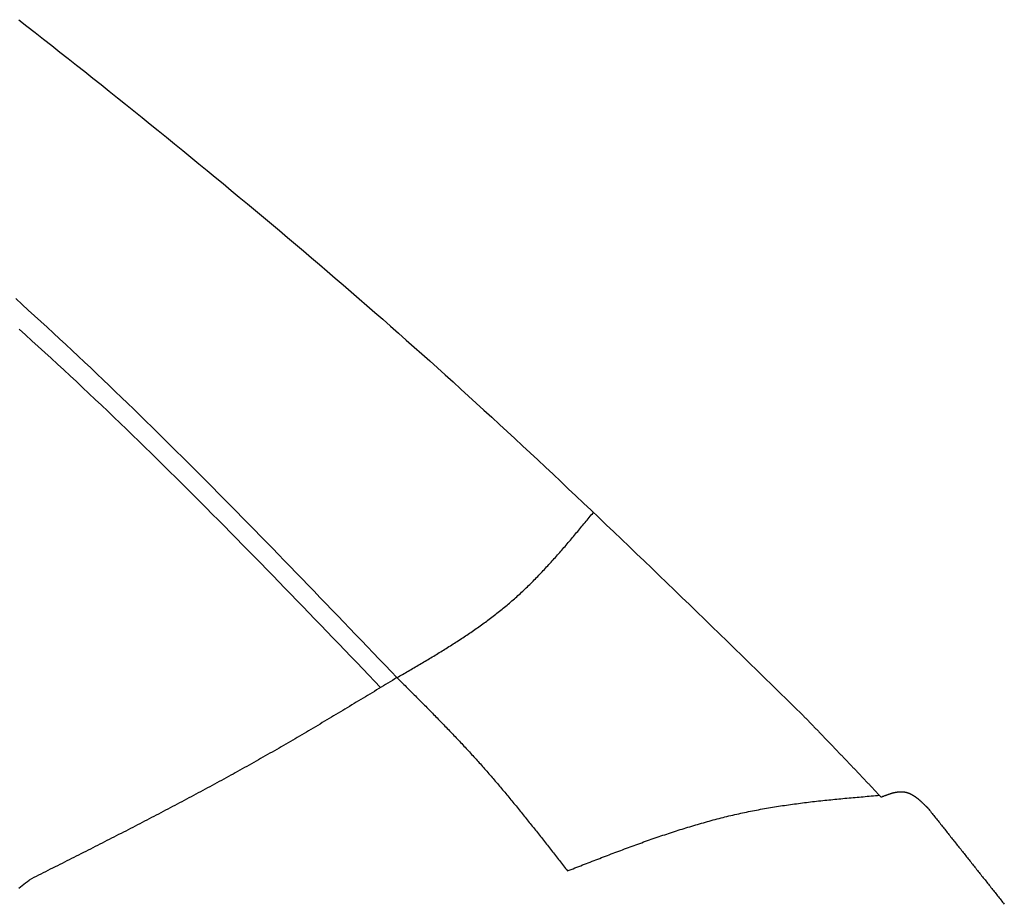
# Model space of a CAD drawing. Extents: x 1073 to 6773, y 6241 to 11366.
# Tile 47 of 58: x 5077 to 5379, y 9091 to 9362. Entities that reach past the tile are written whole.
import ezdxf

# ---------------------------------------------------------------- set-up
doc = ezdxf.new("R2010")
doc.units = 0
doc.layers.add('CAR', color=10, linetype='CONTINUOUS')

msp = doc.modelspace()

# ---------------------------------------------------------------- linework, layer by layer
at = {"layer": 'CAR'}
for points in [[(5076.92, 9362.26, 0), (5079.46, 9360.28, 0), (5081.99, 9358.29, 0), (5084.53, 9356.3, 0), (5087.06, 9354.31, 0), (5089.59, 9352.32, 0), (5092.12, 9350.32, 0), (5094.65, 9348.32, 0), (5097.17, 9346.32, 0), (5099.69, 9344.32, 0), (5102.21, 9342.32, 0), (5104.72, 9340.31, 0), (5107.24, 9338.3, 0), (5109.75, 9336.29, 0), (5112.26, 9334.27, 0), (5114.77, 9332.26, 0), (5117.27, 9330.24, 0), (5119.77, 9328.21, 0), (5122.27, 9326.19, 0), (5124.77, 9324.16, 0), (5127.26, 9322.13, 0), (5129.75, 9320.09, 0), (5132.24, 9318.06, 0), (5134.72, 9316.02, 0), (5137.21, 9313.97, 0), (5139.69, 9311.93, 0), (5142.16, 9309.88, 0), (5144.64, 9307.83, 0), (5147.11, 9305.77, 0), (5149.58, 9303.71, 0), (5152.04, 9301.65, 0), (5154.5, 9299.58, 0), (5156.96, 9297.51, 0), (5159.42, 9295.44, 0), (5161.87, 9293.37, 0), (5164.32, 9291.29, 0), (5166.77, 9289.2, 0), (5169.21, 9287.12, 0), (5171.65, 9285.03, 0), (5174.09, 9282.93, 0), (5176.52, 9280.84, 0), (5178.95, 9278.74, 0), (5181.38, 9276.63, 0), (5183.81, 9274.52, 0), (5186.23, 9272.41, 0), (5188.64, 9270.29, 0), (5191.06, 9268.17, 0), (5193.47, 9266.05, 0), (5195.87, 9263.92, 0), (5198.27, 9261.78, 0), (5200.67, 9259.65, 0), (5203.07, 9257.51, 0), (5205.46, 9255.36, 0), (5207.85, 9253.21, 0), (5210.23, 9251.06, 0), (5212.61, 9248.9, 0), (5214.99, 9246.74, 0), (5217.37, 9244.57, 0), (5219.74, 9242.4, 0), (5222.11, 9240.23, 0), (5224.47, 9238.05, 0), (5226.83, 9235.87, 0), (5229.19, 9233.68, 0), (5231.55, 9231.5, 0), (5233.9, 9229.31, 0), (5236.25, 9227.11, 0), (5238.6, 9224.92, 0), (5240.94, 9222.72, 0), (5243.29, 9220.51, 0), (5245.63, 9218.31, 0), (5247.96, 9216.1, 0), (5250.3, 9213.89, 0), (5252.63, 9211.68, 0), (5254.96, 9209.46, 0), (5257.29, 9207.24, 0), (5259.62, 9205.02, 0), (5261.95, 9202.8, 0), (5264.27, 9200.57, 0), (5266.59, 9198.35, 0), (5268.91, 9196.12, 0), (5271.23, 9193.89, 0), (5273.55, 9191.65, 0), (5275.86, 9189.42, 0), (5278.18, 9187.18, 0), (5280.49, 9184.95, 0), (5282.8, 9182.71, 0), (5285.11, 9180.47, 0), (5287.42, 9178.23, 0), (5289.73, 9175.98, 0), (5292.04, 9173.74, 0), (5294.34, 9171.5, 0), (5296.65, 9169.25, 0), (5298.96, 9167, 0), (5301.26, 9164.76, 0), (5303.57, 9162.51, 0), (5305.87, 9160.26, 0), (5308.17, 9158.01, 0), (5310.48, 9155.77, 0), (5312.78, 9153.52, 0), (5315.08, 9151.27, 0), (5317.38, 9149.02, 0)], [(5193.03, 9160.31, 0), (5191.21, 9162.2, 0), (5189.4, 9164.1, 0), (5187.58, 9166, 0), (5185.76, 9167.89, 0), (5183.94, 9169.79, 0), (5182.13, 9171.68, 0), (5180.31, 9173.58, 0), (5178.49, 9175.47, 0), (5176.67, 9177.37, 0), (5174.85, 9179.26, 0), (5173.03, 9181.15, 0), (5171.21, 9183.05, 0), (5169.39, 9184.94, 0), (5167.57, 9186.83, 0), (5165.75, 9188.71, 0), (5163.92, 9190.6, 0), (5162.1, 9192.49, 0), (5160.27, 9194.37, 0), (5158.44, 9196.26, 0), (5156.62, 9198.14, 0), (5154.79, 9200.02, 0), (5152.96, 9201.9, 0), (5151.12, 9203.78, 0), (5149.29, 9205.65, 0), (5147.45, 9207.53, 0), (5145.62, 9209.4, 0), (5143.78, 9211.27, 0), (5141.94, 9213.14, 0), (5140.1, 9215, 0), (5138.25, 9216.87, 0), (5136.41, 9218.73, 0), (5134.56, 9220.59, 0), (5132.71, 9222.44, 0), (5130.86, 9224.3, 0), (5129.01, 9226.15, 0), (5127.15, 9228, 0), (5125.29, 9229.84, 0), (5123.43, 9231.69, 0), (5121.57, 9233.53, 0), (5119.7, 9235.36, 0), (5117.84, 9237.2, 0), (5115.97, 9239.03, 0), (5114.09, 9240.86, 0), (5112.22, 9242.68, 0), (5110.34, 9244.51, 0), (5108.46, 9246.32, 0), (5106.57, 9248.14, 0), (5104.69, 9249.95, 0), (5102.8, 9251.76, 0), (5100.9, 9253.56, 0), (5099.01, 9255.36, 0), (5097.11, 9257.16, 0), (5095.21, 9258.95, 0), (5093.3, 9260.74, 0), (5091.39, 9262.52, 0), (5089.48, 9264.3, 0), (5087.56, 9266.08, 0), (5085.64, 9267.85, 0), (5083.72, 9269.62, 0), (5081.79, 9271.38, 0), (5079.86, 9273.14, 0), (5077.93, 9274.89, 0), (5075.99, 9276.64, 0)], [(5188.02, 9157.27, 0), (5186.18, 9159.18, 0), (5184.35, 9161.09, 0), (5182.51, 9163, 0), (5180.68, 9164.92, 0), (5178.84, 9166.83, 0), (5177, 9168.74, 0), (5175.17, 9170.65, 0), (5173.33, 9172.56, 0), (5171.49, 9174.47, 0), (5169.65, 9176.38, 0), (5167.81, 9178.29, 0), (5165.97, 9180.19, 0), (5164.13, 9182.1, 0), (5162.29, 9184, 0), (5160.44, 9185.91, 0), (5158.6, 9187.81, 0), (5156.75, 9189.71, 0), (5154.9, 9191.61, 0), (5153.05, 9193.51, 0), (5151.2, 9195.4, 0), (5149.35, 9197.3, 0), (5147.5, 9199.19, 0), (5145.64, 9201.08, 0), (5143.79, 9202.97, 0), (5141.93, 9204.86, 0), (5140.07, 9206.75, 0), (5138.2, 9208.63, 0), (5136.34, 9210.51, 0), (5134.47, 9212.39, 0), (5132.6, 9214.27, 0), (5130.73, 9216.14, 0), (5128.85, 9218.01, 0), (5126.98, 9219.88, 0), (5125.1, 9221.74, 0), (5123.22, 9223.61, 0), (5121.33, 9225.47, 0), (5119.44, 9227.32, 0), (5117.55, 9229.18, 0), (5115.66, 9231.03, 0), (5113.76, 9232.88, 0), (5111.86, 9234.72, 0), (5109.96, 9236.56, 0), (5108.05, 9238.4, 0), (5106.15, 9240.23, 0), (5104.23, 9242.06, 0), (5102.32, 9243.89, 0), (5100.4, 9245.71, 0), (5098.47, 9247.53, 0), (5096.54, 9249.35, 0), (5094.61, 9251.16, 0), (5092.68, 9252.96, 0), (5090.74, 9254.77, 0), (5088.79, 9256.56, 0), (5086.85, 9258.36, 0), (5084.9, 9260.15, 0), (5082.94, 9261.93, 0), (5080.98, 9263.71, 0), (5079.01, 9265.49, 0), (5077.05, 9267.26, 0)], [(5193.03, 9160.31, 0), (5193.46, 9160.56, 0), (5193.9, 9160.81, 0), (5194.34, 9161.07, 0), (5194.77, 9161.32, 0), (5195.21, 9161.57, 0), (5195.64, 9161.83, 0), (5196.08, 9162.08, 0), (5196.51, 9162.33, 0), (5196.95, 9162.59, 0), (5197.38, 9162.84, 0), (5197.82, 9163.09, 0), (5198.25, 9163.35, 0), (5198.69, 9163.6, 0), (5199.12, 9163.86, 0), (5199.55, 9164.11, 0), (5199.99, 9164.37, 0), (5200.42, 9164.62, 0), (5200.85, 9164.88, 0), (5201.29, 9165.14, 0), (5201.72, 9165.39, 0), (5202.15, 9165.65, 0), (5202.58, 9165.91, 0), (5203.01, 9166.17, 0), (5203.45, 9166.43, 0), (5203.88, 9166.68, 0), (5204.31, 9166.94, 0), (5204.74, 9167.2, 0), (5205.17, 9167.46, 0), (5205.59, 9167.73, 0), (5206.02, 9167.99, 0), (5206.45, 9168.25, 0), (5206.88, 9168.51, 0), (5207.3, 9168.78, 0), (5207.73, 9169.04, 0), (5208.16, 9169.3, 0), (5208.58, 9169.57, 0), (5209, 9169.84, 0), (5209.43, 9170.1, 0), (5209.85, 9170.37, 0), (5210.27, 9170.64, 0), (5210.7, 9170.91, 0), (5211.12, 9171.18, 0), (5211.54, 9171.45, 0), (5211.96, 9171.72, 0), (5212.38, 9171.99, 0), (5212.79, 9172.27, 0), (5213.21, 9172.54, 0), (5213.63, 9172.82, 0), (5214.04, 9173.09, 0), (5214.46, 9173.37, 0), (5214.87, 9173.65, 0), (5215.28, 9173.93, 0), (5215.7, 9174.21, 0), (5216.11, 9174.49, 0), (5216.52, 9174.77, 0), (5216.93, 9175.06, 0), (5217.34, 9175.34, 0), (5217.74, 9175.63, 0), (5218.15, 9175.92, 0), (5218.56, 9176.2, 0), (5218.96, 9176.49, 0), (5219.36, 9176.78, 0), (5219.77, 9177.08, 0), (5220.17, 9177.37, 0), (5220.57, 9177.66, 0), (5220.97, 9177.96, 0), (5221.36, 9178.26, 0), (5221.76, 9178.55, 0), (5222.16, 9178.85, 0), (5222.55, 9179.16, 0), (5222.95, 9179.46, 0), (5223.34, 9179.76, 0), (5223.73, 9180.07, 0), (5224.12, 9180.37, 0), (5224.51, 9180.68, 0), (5224.89, 9180.99, 0), (5225.28, 9181.3, 0), (5225.66, 9181.62, 0), (5226.05, 9181.93, 0), (5226.43, 9182.25, 0), (5226.81, 9182.56, 0), (5227.19, 9182.88, 0), (5227.57, 9183.2, 0), (5227.94, 9183.53, 0), (5228.32, 9183.85, 0), (5228.69, 9184.18, 0), (5229.06, 9184.5, 0), (5229.43, 9184.83, 0), (5229.8, 9185.16, 0), (5230.17, 9185.5, 0), (5230.54, 9185.83, 0), (5230.9, 9186.17, 0), (5231.26, 9186.5, 0), (5231.63, 9186.84, 0), (5231.99, 9187.18, 0), (5232.35, 9187.52, 0), (5232.71, 9187.87, 0), (5233.06, 9188.21, 0), (5233.42, 9188.56, 0), (5233.77, 9188.9, 0), (5234.13, 9189.25, 0), (5234.48, 9189.6, 0), (5234.83, 9189.95, 0), (5235.18, 9190.31, 0), (5235.53, 9190.66, 0), (5235.88, 9191.02, 0), (5236.23, 9191.37, 0), (5236.57, 9191.73, 0), (5236.92, 9192.09, 0), (5237.26, 9192.45, 0), (5237.6, 9192.81, 0), (5237.95, 9193.17, 0), (5238.29, 9193.54, 0), (5238.63, 9193.9, 0), (5238.97, 9194.27, 0), (5239.31, 9194.63, 0), (5239.64, 9195, 0), (5239.98, 9195.37, 0), (5240.32, 9195.74, 0), (5240.65, 9196.11, 0), (5240.99, 9196.48, 0), (5241.32, 9196.85, 0), (5241.65, 9197.22, 0), (5241.99, 9197.6, 0), (5242.32, 9197.97, 0), (5242.65, 9198.35, 0), (5242.98, 9198.72, 0), (5243.31, 9199.1, 0), (5243.64, 9199.48, 0), (5243.97, 9199.86, 0), (5244.29, 9200.23, 0), (5244.62, 9200.61, 0), (5244.95, 9200.99, 0), (5245.27, 9201.37, 0), (5245.6, 9201.76, 0), (5245.93, 9202.14, 0), (5246.25, 9202.52, 0), (5246.57, 9202.9, 0), (5246.9, 9203.29, 0), (5247.22, 9203.67, 0), (5247.55, 9204.05, 0), (5247.87, 9204.44, 0), (5248.19, 9204.82, 0), (5248.51, 9205.21, 0), (5248.83, 9205.6, 0), (5249.16, 9205.98, 0), (5249.48, 9206.37, 0), (5249.8, 9206.76, 0), (5250.12, 9207.14, 0), (5250.44, 9207.53, 0), (5250.76, 9207.92, 0), (5251.08, 9208.3, 0), (5251.4, 9208.69, 0), (5251.72, 9209.08, 0), (5252.04, 9209.47, 0), (5252.36, 9209.86, 0), (5252.68, 9210.25, 0), (5253, 9210.63, 0), (5253.32, 9211.02, 0)], [(5193.03, 9160.31, 0), (5192.33, 9159.89, 0), (5191.64, 9159.47, 0), (5190.95, 9159.04, 0), (5190.25, 9158.62, 0), (5189.56, 9158.2, 0), (5188.87, 9157.78, 0), (5188.17, 9157.36, 0), (5187.48, 9156.94, 0), (5186.79, 9156.52, 0), (5186.09, 9156.1, 0), (5185.4, 9155.68, 0), (5184.71, 9155.26, 0), (5184.01, 9154.84, 0), (5183.32, 9154.42, 0), (5182.62, 9154, 0), (5181.93, 9153.58, 0), (5181.23, 9153.16, 0), (5180.54, 9152.74, 0), (5179.85, 9152.32, 0), (5179.15, 9151.91, 0), (5178.46, 9151.49, 0), (5177.76, 9151.07, 0), (5177.07, 9150.65, 0), (5176.37, 9150.23, 0), (5175.68, 9149.82, 0), (5174.98, 9149.4, 0), (5174.28, 9148.98, 0), (5173.59, 9148.57, 0), (5172.89, 9148.15, 0), (5172.2, 9147.73, 0), (5171.5, 9147.32, 0), (5170.8, 9146.9, 0), (5170.11, 9146.49, 0), (5169.41, 9146.07, 0), (5168.71, 9145.66, 0), (5168.01, 9145.25, 0), (5167.32, 9144.83, 0), (5166.62, 9144.42, 0), (5165.92, 9144.01, 0), (5165.22, 9143.6, 0), (5164.52, 9143.18, 0), (5163.82, 9142.77, 0), (5163.13, 9142.36, 0), (5162.43, 9141.95, 0), (5161.73, 9141.54, 0), (5161.03, 9141.14, 0), (5160.33, 9140.73, 0), (5159.63, 9140.32, 0), (5158.92, 9139.91, 0), (5158.22, 9139.51, 0), (5157.52, 9139.1, 0), (5156.82, 9138.69, 0), (5156.12, 9138.29, 0), (5155.41, 9137.88, 0), (5154.71, 9137.48, 0), (5154.01, 9137.08, 0), (5153.3, 9136.67, 0), (5152.6, 9136.27, 0), (5151.9, 9135.87, 0), (5151.19, 9135.47, 0), (5150.49, 9135.07, 0), (5149.78, 9134.67, 0), (5149.07, 9134.27, 0), (5148.37, 9133.88, 0), (5147.66, 9133.48, 0), (5146.95, 9133.08, 0), (5146.25, 9132.69, 0), (5145.54, 9132.29, 0), (5144.83, 9131.9, 0), (5144.12, 9131.5, 0), (5143.41, 9131.11, 0), (5142.7, 9130.72, 0), (5141.99, 9130.33, 0), (5141.28, 9129.94, 0), (5140.57, 9129.55, 0), (5139.86, 9129.16, 0), (5139.15, 9128.77, 0), (5138.44, 9128.38, 0), (5137.73, 9127.99, 0), (5137.02, 9127.6, 0), (5136.3, 9127.22, 0), (5135.59, 9126.83, 0), (5134.88, 9126.44, 0), (5134.17, 9126.06, 0), (5133.45, 9125.67, 0), (5132.74, 9125.29, 0), (5132.02, 9124.9, 0), (5131.31, 9124.52, 0), (5130.59, 9124.14, 0), (5129.88, 9123.76, 0), (5129.16, 9123.37, 0), (5128.45, 9122.99, 0), (5127.73, 9122.61, 0), (5127.02, 9122.23, 0), (5126.3, 9121.85, 0), (5125.58, 9121.47, 0), (5124.87, 9121.09, 0), (5124.15, 9120.72, 0), (5123.43, 9120.34, 0), (5122.72, 9119.96, 0), (5122, 9119.58, 0), (5121.28, 9119.21, 0), (5120.56, 9118.83, 0), (5119.84, 9118.45, 0), (5119.12, 9118.08, 0), (5118.41, 9117.7, 0), (5117.69, 9117.33, 0), (5116.97, 9116.95, 0), (5116.25, 9116.58, 0), (5115.53, 9116.21, 0), (5114.81, 9115.83, 0), (5114.09, 9115.46, 0), (5113.37, 9115.09, 0), (5112.65, 9114.72, 0), (5111.93, 9114.34, 0), (5111.2, 9113.97, 0), (5110.48, 9113.6, 0), (5109.76, 9113.23, 0), (5109.04, 9112.86, 0), (5108.32, 9112.49, 0), (5107.6, 9112.12, 0), (5106.88, 9111.75, 0), (5106.15, 9111.38, 0), (5105.43, 9111.01, 0), (5104.71, 9110.64, 0), (5103.99, 9110.27, 0), (5103.26, 9109.9, 0), (5102.54, 9109.54, 0), (5101.82, 9109.17, 0), (5101.1, 9108.8, 0), (5100.37, 9108.43, 0), (5099.65, 9108.06, 0), (5098.93, 9107.7, 0), (5098.2, 9107.33, 0), (5097.48, 9106.96, 0), (5096.76, 9106.6, 0), (5096.03, 9106.23, 0), (5095.31, 9105.86, 0), (5094.58, 9105.5, 0), (5093.86, 9105.13, 0), (5093.14, 9104.76, 0), (5092.41, 9104.4, 0), (5091.69, 9104.03, 0), (5090.96, 9103.67, 0), (5090.24, 9103.3, 0), (5089.52, 9102.94, 0), (5088.79, 9102.57, 0), (5088.07, 9102.2, 0), (5087.34, 9101.84, 0), (5086.62, 9101.47, 0), (5085.89, 9101.11, 0), (5085.17, 9100.74, 0), (5084.44, 9100.38, 0), (5083.72, 9100.01, 0), (5083, 9099.65, 0), (5082.27, 9099.28, 0), (5081.55, 9098.92, 0), (5080.82, 9098.55, 0), (5080.1, 9098.19, 0)], [(5193.03, 9160.31, 0), (5193.38, 9159.96, 0), (5193.73, 9159.6, 0), (5194.09, 9159.25, 0), (5194.44, 9158.9, 0), (5194.79, 9158.55, 0), (5195.15, 9158.2, 0), (5195.5, 9157.85, 0), (5195.85, 9157.49, 0), (5196.21, 9157.14, 0), (5196.56, 9156.79, 0), (5196.91, 9156.44, 0), (5197.26, 9156.09, 0), (5197.62, 9155.73, 0), (5197.97, 9155.38, 0), (5198.32, 9155.03, 0), (5198.67, 9154.68, 0), (5199.03, 9154.32, 0), (5199.38, 9153.97, 0), (5199.73, 9153.62, 0), (5200.08, 9153.27, 0), (5200.43, 9152.91, 0), (5200.78, 9152.56, 0), (5201.14, 9152.21, 0), (5201.49, 9151.85, 0), (5201.84, 9151.5, 0), (5202.19, 9151.14, 0), (5202.54, 9150.79, 0), (5202.89, 9150.44, 0), (5203.24, 9150.08, 0), (5203.59, 9149.73, 0), (5203.94, 9149.37, 0), (5204.29, 9149.02, 0), (5204.64, 9148.66, 0), (5204.98, 9148.3, 0), (5205.33, 9147.95, 0), (5205.68, 9147.59, 0), (5206.03, 9147.24, 0), (5206.38, 9146.88, 0), (5206.72, 9146.52, 0), (5207.07, 9146.17, 0), (5207.42, 9145.81, 0), (5207.76, 9145.45, 0), (5208.11, 9145.09, 0), (5208.46, 9144.73, 0), (5208.8, 9144.38, 0), (5209.15, 9144.02, 0), (5209.49, 9143.66, 0), (5209.83, 9143.3, 0), (5210.18, 9142.94, 0), (5210.52, 9142.58, 0), (5210.86, 9142.22, 0), (5211.21, 9141.85, 0), (5211.55, 9141.49, 0), (5211.89, 9141.13, 0), (5212.23, 9140.77, 0), (5212.57, 9140.41, 0), (5212.91, 9140.04, 0), (5213.25, 9139.68, 0), (5213.59, 9139.32, 0), (5213.93, 9138.95, 0), (5214.27, 9138.59, 0), (5214.61, 9138.22, 0), (5214.95, 9137.86, 0), (5215.28, 9137.49, 0), (5215.62, 9137.12, 0), (5215.95, 9136.76, 0), (5216.29, 9136.39, 0), (5216.63, 9136.02, 0), (5216.96, 9135.65, 0), (5217.29, 9135.28, 0), (5217.63, 9134.91, 0), (5217.96, 9134.54, 0), (5218.29, 9134.17, 0), (5218.62, 9133.8, 0), (5218.95, 9133.43, 0), (5219.28, 9133.06, 0), (5219.61, 9132.69, 0), (5219.94, 9132.31, 0), (5220.27, 9131.94, 0), (5220.6, 9131.57, 0), (5220.93, 9131.19, 0), (5221.25, 9130.82, 0), (5221.58, 9130.44, 0), (5221.91, 9130.07, 0), (5222.23, 9129.69, 0), (5222.56, 9129.31, 0), (5222.88, 9128.94, 0), (5223.2, 9128.56, 0), (5223.53, 9128.18, 0), (5223.85, 9127.8, 0), (5224.17, 9127.42, 0), (5224.49, 9127.04, 0), (5224.82, 9126.66, 0), (5225.14, 9126.28, 0), (5225.46, 9125.9, 0), (5225.78, 9125.52, 0), (5226.1, 9125.14, 0), (5226.42, 9124.76, 0), (5226.73, 9124.37, 0), (5227.05, 9123.99, 0), (5227.37, 9123.61, 0), (5227.69, 9123.23, 0), (5228, 9122.84, 0), (5228.32, 9122.46, 0), (5228.64, 9122.07, 0), (5228.95, 9121.69, 0), (5229.27, 9121.3, 0), (5229.58, 9120.92, 0), (5229.9, 9120.53, 0), (5230.21, 9120.15, 0), (5230.53, 9119.76, 0), (5230.84, 9119.37, 0), (5231.15, 9118.99, 0), (5231.47, 9118.6, 0), (5231.78, 9118.21, 0), (5232.09, 9117.82, 0), (5232.4, 9117.44, 0), (5232.72, 9117.05, 0), (5233.03, 9116.66, 0), (5233.34, 9116.27, 0), (5233.65, 9115.88, 0), (5233.96, 9115.49, 0), (5234.27, 9115.1, 0), (5234.58, 9114.71, 0), (5234.89, 9114.32, 0), (5235.2, 9113.93, 0), (5235.51, 9113.54, 0), (5235.82, 9113.15, 0), (5236.13, 9112.76, 0), (5236.44, 9112.37, 0), (5236.75, 9111.98, 0), (5237.06, 9111.59, 0), (5237.36, 9111.2, 0), (5237.67, 9110.8, 0), (5237.98, 9110.41, 0), (5238.29, 9110.02, 0), (5238.6, 9109.63, 0), (5238.9, 9109.24, 0), (5239.21, 9108.84, 0), (5239.52, 9108.45, 0), (5239.82, 9108.06, 0), (5240.13, 9107.67, 0), (5240.44, 9107.27, 0), (5240.75, 9106.88, 0), (5241.05, 9106.49, 0), (5241.36, 9106.09, 0), (5241.66, 9105.7, 0), (5241.97, 9105.31, 0), (5242.28, 9104.91, 0), (5242.58, 9104.52, 0), (5242.89, 9104.13, 0), (5243.2, 9103.73, 0), (5243.5, 9103.34, 0), (5243.81, 9102.95, 0), (5244.11, 9102.55, 0), (5244.42, 9102.16, 0), (5244.72, 9101.77, 0), (5245.03, 9101.37, 0), (5245.34, 9100.98, 0)], [(5317.38, 9149.02, 0), (5317.58, 9148.82, 0), (5317.77, 9148.62, 0), (5317.96, 9148.42, 0), (5318.15, 9148.22, 0), (5318.34, 9148.02, 0), (5318.54, 9147.82, 0), (5318.73, 9147.62, 0), (5318.92, 9147.42, 0), (5319.11, 9147.23, 0), (5319.31, 9147.03, 0), (5319.5, 9146.83, 0), (5319.69, 9146.63, 0), (5319.88, 9146.43, 0), (5320.07, 9146.23, 0), (5320.27, 9146.03, 0), (5320.46, 9145.83, 0), (5320.65, 9145.63, 0), (5320.84, 9145.43, 0), (5321.03, 9145.23, 0), (5321.23, 9145.03, 0), (5321.42, 9144.84, 0), (5321.61, 9144.64, 0), (5321.8, 9144.44, 0), (5322, 9144.24, 0), (5322.19, 9144.04, 0), (5322.38, 9143.84, 0), (5322.57, 9143.64, 0), (5322.76, 9143.44, 0), (5322.96, 9143.24, 0), (5323.15, 9143.04, 0), (5323.34, 9142.84, 0), (5323.53, 9142.64, 0), (5323.72, 9142.44, 0), (5323.91, 9142.25, 0), (5324.11, 9142.05, 0), (5324.3, 9141.85, 0), (5324.49, 9141.65, 0), (5324.68, 9141.45, 0), (5324.87, 9141.25, 0), (5325.07, 9141.05, 0), (5325.26, 9140.85, 0), (5325.45, 9140.65, 0), (5325.64, 9140.45, 0), (5325.83, 9140.25, 0), (5326.02, 9140.05, 0), (5326.22, 9139.85, 0), (5326.41, 9139.65, 0), (5326.6, 9139.45, 0), (5326.79, 9139.25, 0), (5326.98, 9139.06, 0), (5327.17, 9138.86, 0), (5327.36, 9138.66, 0), (5327.56, 9138.46, 0), (5327.75, 9138.26, 0), (5327.94, 9138.06, 0), (5328.13, 9137.86, 0), (5328.32, 9137.66, 0), (5328.51, 9137.46, 0), (5328.7, 9137.26, 0), (5328.9, 9137.06, 0), (5329.09, 9136.86, 0), (5329.28, 9136.66, 0), (5329.47, 9136.46, 0), (5329.66, 9136.26, 0), (5329.85, 9136.06, 0), (5330.04, 9135.86, 0), (5330.23, 9135.66, 0), (5330.42, 9135.46, 0), (5330.62, 9135.26, 0), (5330.81, 9135.06, 0), (5331, 9134.86, 0), (5331.19, 9134.66, 0), (5331.38, 9134.46, 0), (5331.57, 9134.26, 0), (5331.76, 9134.06, 0), (5331.95, 9133.87, 0), (5332.14, 9133.67, 0), (5332.33, 9133.47, 0), (5332.52, 9133.27, 0), (5332.71, 9133.07, 0), (5332.9, 9132.87, 0), (5333.09, 9132.67, 0), (5333.28, 9132.47, 0), (5333.47, 9132.27, 0), (5333.66, 9132.07, 0), (5333.85, 9131.87, 0), (5334.05, 9131.67, 0), (5334.24, 9131.47, 0), (5334.43, 9131.27, 0), (5334.62, 9131.07, 0), (5334.81, 9130.87, 0), (5335, 9130.67, 0), (5335.19, 9130.47, 0), (5335.38, 9130.27, 0), (5335.56, 9130.07, 0), (5335.75, 9129.86, 0), (5335.94, 9129.66, 0), (5336.13, 9129.46, 0), (5336.32, 9129.26, 0), (5336.51, 9129.06, 0), (5336.7, 9128.86, 0), (5336.89, 9128.66, 0), (5337.08, 9128.46, 0), (5337.27, 9128.26, 0), (5337.46, 9128.06, 0), (5337.65, 9127.86, 0), (5337.84, 9127.66, 0), (5338.03, 9127.46, 0), (5338.22, 9127.26, 0), (5338.41, 9127.06, 0), (5338.59, 9126.86, 0), (5338.78, 9126.66, 0), (5338.97, 9126.46, 0), (5339.16, 9126.26, 0), (5339.35, 9126.06, 0), (5339.54, 9125.86, 0), (5339.73, 9125.66, 0), (5339.91, 9125.45, 0), (5340.1, 9125.25, 0), (5340.29, 9125.05, 0), (5340.48, 9124.85, 0), (5340.67, 9124.65, 0), (5340.86, 9124.45, 0), (5341.04, 9124.25, 0), (5341.23, 9124.05, 0), (5341.42, 9123.85, 0), (5341.61, 9123.65, 0)], [(5341.61, 9123.65, 0), (5341.71, 9123.69, 0), (5341.81, 9123.73, 0), (5341.92, 9123.77, 0), (5342.02, 9123.81, 0), (5342.12, 9123.85, 0), (5342.22, 9123.89, 0), (5342.33, 9123.92, 0), (5342.43, 9123.96, 0), (5342.53, 9124, 0), (5342.63, 9124.04, 0), (5342.74, 9124.08, 0), (5342.84, 9124.12, 0), (5342.94, 9124.16, 0), (5343.04, 9124.2, 0), (5343.15, 9124.23, 0), (5343.25, 9124.27, 0), (5343.35, 9124.31, 0), (5343.45, 9124.35, 0), (5343.55, 9124.38, 0), (5343.66, 9124.42, 0), (5343.76, 9124.45, 0), (5343.86, 9124.49, 0), (5343.96, 9124.52, 0), (5344.06, 9124.56, 0), (5344.16, 9124.59, 0), (5344.27, 9124.62, 0), (5344.37, 9124.66, 0), (5344.47, 9124.69, 0), (5344.57, 9124.72, 0), (5344.67, 9124.75, 0), (5344.77, 9124.78, 0), (5344.87, 9124.81, 0), (5344.97, 9124.84, 0), (5345.07, 9124.87, 0), (5345.17, 9124.9, 0), (5345.27, 9124.92, 0), (5345.37, 9124.95, 0), (5345.47, 9124.97, 0), (5345.57, 9125, 0), (5345.67, 9125.02, 0), (5345.77, 9125.05, 0), (5345.87, 9125.07, 0), (5345.97, 9125.09, 0), (5346.07, 9125.11, 0), (5346.17, 9125.13, 0), (5346.26, 9125.15, 0), (5346.36, 9125.17, 0), (5346.46, 9125.18, 0), (5346.56, 9125.2, 0), (5346.66, 9125.21, 0), (5346.75, 9125.23, 0), (5346.85, 9125.24, 0), (5346.95, 9125.25, 0), (5347.04, 9125.26, 0), (5347.14, 9125.27, 0), (5347.24, 9125.28, 0), (5347.33, 9125.28, 0), (5347.43, 9125.29, 0), (5347.53, 9125.29, 0), (5347.62, 9125.3, 0), (5347.72, 9125.3, 0), (5347.81, 9125.3, 0), (5347.91, 9125.3, 0), (5348, 9125.3, 0), (5348.1, 9125.29, 0), (5348.19, 9125.29, 0), (5348.28, 9125.28, 0), (5348.38, 9125.28, 0), (5348.47, 9125.27, 0), (5348.56, 9125.26, 0), (5348.65, 9125.25, 0), (5348.75, 9125.23, 0), (5348.84, 9125.22, 0), (5348.93, 9125.2, 0), (5349.02, 9125.19, 0), (5349.11, 9125.17, 0), (5349.2, 9125.15, 0), (5349.29, 9125.12, 0), (5349.39, 9125.1, 0), (5349.48, 9125.08, 0), (5349.56, 9125.05, 0), (5349.65, 9125.02, 0), (5349.74, 9124.99, 0), (5349.83, 9124.96, 0), (5349.92, 9124.93, 0), (5350.01, 9124.9, 0), (5350.1, 9124.87, 0), (5350.19, 9124.83, 0), (5350.27, 9124.8, 0), (5350.36, 9124.76, 0), (5350.45, 9124.72, 0), (5350.54, 9124.68, 0), (5350.62, 9124.64, 0), (5350.71, 9124.6, 0), (5350.8, 9124.55, 0), (5350.88, 9124.51, 0), (5350.97, 9124.46, 0), (5351.05, 9124.42, 0), (5351.14, 9124.37, 0), (5351.22, 9124.32, 0), (5351.31, 9124.27, 0), (5351.39, 9124.22, 0), (5351.48, 9124.17, 0), (5351.56, 9124.12, 0), (5351.65, 9124.06, 0), (5351.73, 9124.01, 0), (5351.82, 9123.95, 0), (5351.9, 9123.9, 0), (5351.98, 9123.84, 0), (5352.07, 9123.78, 0), (5352.15, 9123.72, 0), (5352.23, 9123.66, 0), (5352.32, 9123.6, 0), (5352.4, 9123.54, 0), (5352.48, 9123.48, 0), (5352.57, 9123.42, 0), (5352.65, 9123.35, 0), (5352.73, 9123.29, 0), (5352.81, 9123.22, 0), (5352.89, 9123.16, 0), (5352.98, 9123.09, 0), (5353.06, 9123.02, 0), (5353.14, 9122.96, 0), (5353.22, 9122.89, 0), (5353.3, 9122.82, 0), (5353.38, 9122.75, 0), (5353.46, 9122.68, 0), (5353.55, 9122.61, 0), (5353.63, 9122.54, 0), (5353.71, 9122.47, 0), (5353.79, 9122.39, 0), (5353.87, 9122.32, 0), (5353.95, 9122.25, 0), (5354.03, 9122.17, 0), (5354.11, 9122.1, 0), (5354.19, 9122.03, 0), (5354.27, 9121.95, 0), (5354.35, 9121.88, 0), (5354.43, 9121.8, 0), (5354.51, 9121.72, 0), (5354.59, 9121.65, 0), (5354.67, 9121.57, 0), (5354.75, 9121.49, 0), (5354.83, 9121.42, 0), (5354.91, 9121.34, 0), (5354.99, 9121.26, 0), (5355.07, 9121.18, 0), (5355.15, 9121.11, 0), (5355.23, 9121.03, 0), (5355.31, 9120.95, 0), (5355.39, 9120.87, 0), (5355.47, 9120.79, 0), (5355.55, 9120.71, 0), (5355.63, 9120.63, 0), (5355.71, 9120.56, 0), (5355.78, 9120.48, 0), (5355.86, 9120.4, 0), (5355.94, 9120.32, 0), (5356.02, 9120.24, 0)], [(5245.34, 9100.98, 0), (5245.92, 9101.21, 0), (5246.5, 9101.43, 0), (5247.09, 9101.66, 0), (5247.67, 9101.89, 0), (5248.26, 9102.12, 0), (5248.84, 9102.35, 0), (5249.42, 9102.58, 0), (5250.01, 9102.8, 0), (5250.59, 9103.03, 0), (5251.18, 9103.26, 0), (5251.76, 9103.48, 0), (5252.35, 9103.71, 0), (5252.93, 9103.94, 0), (5253.52, 9104.16, 0), (5254.1, 9104.39, 0), (5254.68, 9104.62, 0), (5255.27, 9104.84, 0), (5255.85, 9105.07, 0), (5256.44, 9105.29, 0), (5257.02, 9105.51, 0), (5257.61, 9105.74, 0), (5258.19, 9105.96, 0), (5258.78, 9106.18, 0), (5259.36, 9106.4, 0), (5259.95, 9106.63, 0), (5260.54, 9106.85, 0), (5261.12, 9107.07, 0), (5261.71, 9107.29, 0), (5262.29, 9107.5, 0), (5262.88, 9107.72, 0), (5263.47, 9107.94, 0), (5264.05, 9108.16, 0), (5264.64, 9108.37, 0), (5265.23, 9108.59, 0), (5265.81, 9108.8, 0), (5266.4, 9109.02, 0), (5266.99, 9109.23, 0), (5267.58, 9109.44, 0), (5268.17, 9109.65, 0), (5268.75, 9109.86, 0), (5269.34, 9110.07, 0), (5269.93, 9110.28, 0), (5270.52, 9110.49, 0), (5271.11, 9110.69, 0), (5271.7, 9110.9, 0), (5272.29, 9111.1, 0), (5272.88, 9111.3, 0), (5273.47, 9111.51, 0), (5274.06, 9111.71, 0), (5274.65, 9111.91, 0), (5275.24, 9112.1, 0), (5275.83, 9112.3, 0), (5276.42, 9112.5, 0), (5277.01, 9112.69, 0), (5277.6, 9112.89, 0), (5278.2, 9113.08, 0), (5278.79, 9113.27, 0), (5279.38, 9113.46, 0), (5279.97, 9113.65, 0), (5280.57, 9113.83, 0), (5281.16, 9114.02, 0), (5281.75, 9114.2, 0), (5282.35, 9114.38, 0), (5282.94, 9114.56, 0), (5283.54, 9114.74, 0), (5284.13, 9114.92, 0), (5284.73, 9115.1, 0), (5285.33, 9115.27, 0), (5285.92, 9115.45, 0), (5286.52, 9115.62, 0), (5287.12, 9115.79, 0), (5287.71, 9115.96, 0), (5288.31, 9116.12, 0), (5288.91, 9116.29, 0), (5289.51, 9116.45, 0), (5290.11, 9116.61, 0), (5290.71, 9116.77, 0), (5291.31, 9116.93, 0), (5291.91, 9117.08, 0), (5292.51, 9117.24, 0), (5293.11, 9117.39, 0), (5293.71, 9117.54, 0), (5294.31, 9117.69, 0), (5294.92, 9117.84, 0), (5295.52, 9117.98, 0), (5296.12, 9118.12, 0), (5296.73, 9118.26, 0), (5297.33, 9118.4, 0), (5297.93, 9118.54, 0), (5298.54, 9118.67, 0), (5299.14, 9118.8, 0), (5299.75, 9118.93, 0), (5300.36, 9119.06, 0), (5300.96, 9119.19, 0), (5301.57, 9119.31, 0), (5302.18, 9119.43, 0), (5302.79, 9119.55, 0), (5303.4, 9119.67, 0), (5304.01, 9119.78, 0), (5304.62, 9119.9, 0), (5305.23, 9120.01, 0), (5305.84, 9120.12, 0), (5306.45, 9120.22, 0), (5307.06, 9120.33, 0), (5307.67, 9120.43, 0), (5308.29, 9120.53, 0), (5308.9, 9120.63, 0), (5309.51, 9120.73, 0), (5310.13, 9120.83, 0), (5310.74, 9120.92, 0), (5311.35, 9121.01, 0), (5311.97, 9121.11, 0), (5312.58, 9121.2, 0), (5313.2, 9121.28, 0), (5313.82, 9121.37, 0), (5314.43, 9121.46, 0), (5315.05, 9121.54, 0), (5315.66, 9121.62, 0), (5316.28, 9121.7, 0), (5316.9, 9121.78, 0), (5317.52, 9121.86, 0), (5318.14, 9121.94, 0), (5318.75, 9122.01, 0), (5319.37, 9122.09, 0), (5319.99, 9122.16, 0), (5320.61, 9122.24, 0), (5321.23, 9122.31, 0), (5321.85, 9122.38, 0), (5322.47, 9122.45, 0), (5323.09, 9122.51, 0), (5323.71, 9122.58, 0), (5324.33, 9122.65, 0), (5324.95, 9122.71, 0), (5325.57, 9122.78, 0), (5326.19, 9122.84, 0), (5326.81, 9122.9, 0), (5327.43, 9122.97, 0), (5328.06, 9123.03, 0), (5328.68, 9123.09, 0), (5329.3, 9123.15, 0), (5329.92, 9123.21, 0), (5330.54, 9123.27, 0), (5331.17, 9123.32, 0), (5331.79, 9123.38, 0), (5332.41, 9123.44, 0), (5333.03, 9123.5, 0), (5333.66, 9123.55, 0), (5334.28, 9123.61, 0), (5334.9, 9123.66, 0), (5335.52, 9123.72, 0), (5336.15, 9123.77, 0), (5336.77, 9123.83, 0), (5337.39, 9123.88, 0), (5338.02, 9123.94, 0), (5338.64, 9123.99, 0), (5339.26, 9124.04, 0), (5339.89, 9124.1, 0), (5340.51, 9124.15, 0), (5341.13, 9124.2, 0)], [(5356.02, 9120.24, 0), (5356.28, 9119.92, 0), (5356.54, 9119.59, 0), (5356.8, 9119.27, 0), (5357.05, 9118.94, 0), (5357.31, 9118.62, 0), (5357.57, 9118.3, 0), (5357.83, 9117.97, 0), (5358.08, 9117.65, 0), (5358.34, 9117.32, 0), (5358.6, 9117, 0), (5358.86, 9116.68, 0), (5359.11, 9116.35, 0), (5359.37, 9116.03, 0), (5359.63, 9115.7, 0), (5359.89, 9115.38, 0), (5360.14, 9115.06, 0), (5360.4, 9114.73, 0), (5360.66, 9114.41, 0), (5360.92, 9114.08, 0), (5361.17, 9113.76, 0), (5361.43, 9113.44, 0), (5361.69, 9113.11, 0), (5361.95, 9112.79, 0), (5362.2, 9112.46, 0), (5362.46, 9112.14, 0), (5362.72, 9111.82, 0), (5362.98, 9111.49, 0), (5363.23, 9111.17, 0), (5363.49, 9110.85, 0), (5363.75, 9110.52, 0), (5364.01, 9110.2, 0), (5364.27, 9109.87, 0), (5364.52, 9109.55, 0), (5364.78, 9109.23, 0), (5365.04, 9108.9, 0), (5365.3, 9108.58, 0), (5365.55, 9108.25, 0), (5365.81, 9107.93, 0), (5366.07, 9107.61, 0), (5366.33, 9107.28, 0), (5366.58, 9106.96, 0), (5366.84, 9106.63, 0), (5367.1, 9106.31, 0), (5367.36, 9105.99, 0), (5367.61, 9105.66, 0), (5367.87, 9105.34, 0), (5368.13, 9105.01, 0), (5368.39, 9104.69, 0), (5368.64, 9104.37, 0), (5368.9, 9104.04, 0), (5369.16, 9103.72, 0), (5369.42, 9103.39, 0), (5369.67, 9103.07, 0), (5369.93, 9102.75, 0), (5370.19, 9102.42, 0), (5370.45, 9102.1, 0), (5370.7, 9101.78, 0), (5370.96, 9101.45, 0), (5371.22, 9101.13, 0), (5371.48, 9100.8, 0), (5371.73, 9100.48, 0), (5371.99, 9100.16, 0), (5372.25, 9099.83, 0), (5372.51, 9099.51, 0), (5372.76, 9099.18, 0), (5373.02, 9098.86, 0), (5373.28, 9098.54, 0), (5373.54, 9098.21, 0), (5373.79, 9097.89, 0), (5374.05, 9097.56, 0), (5374.31, 9097.24, 0), (5374.57, 9096.92, 0), (5374.83, 9096.59, 0), (5375.08, 9096.27, 0), (5375.34, 9095.94, 0), (5375.6, 9095.62, 0), (5375.86, 9095.3, 0), (5376.11, 9094.97, 0), (5376.37, 9094.65, 0), (5376.63, 9094.32, 0), (5376.89, 9094, 0), (5377.14, 9093.68, 0), (5377.4, 9093.35, 0), (5377.66, 9093.03, 0), (5377.92, 9092.71, 0), (5378.17, 9092.38, 0), (5378.43, 9092.06, 0), (5378.69, 9091.73, 0), (5378.95, 9091.41, 0), (5379.2, 9091.09, 0), (5379.46, 9090.76, 0)], [(5076.98, 9095.72, 0), (5077.5, 9096.13, 0), (5078.01, 9096.55, 0), (5078.53, 9096.96, 0), (5079.05, 9097.37, 0), (5079.57, 9097.78, 0), (5080.1, 9098.19, 0)]]:
    msp.add_polyline3d(points, dxfattribs=at)

doc.saveas('drawing.dxf')
